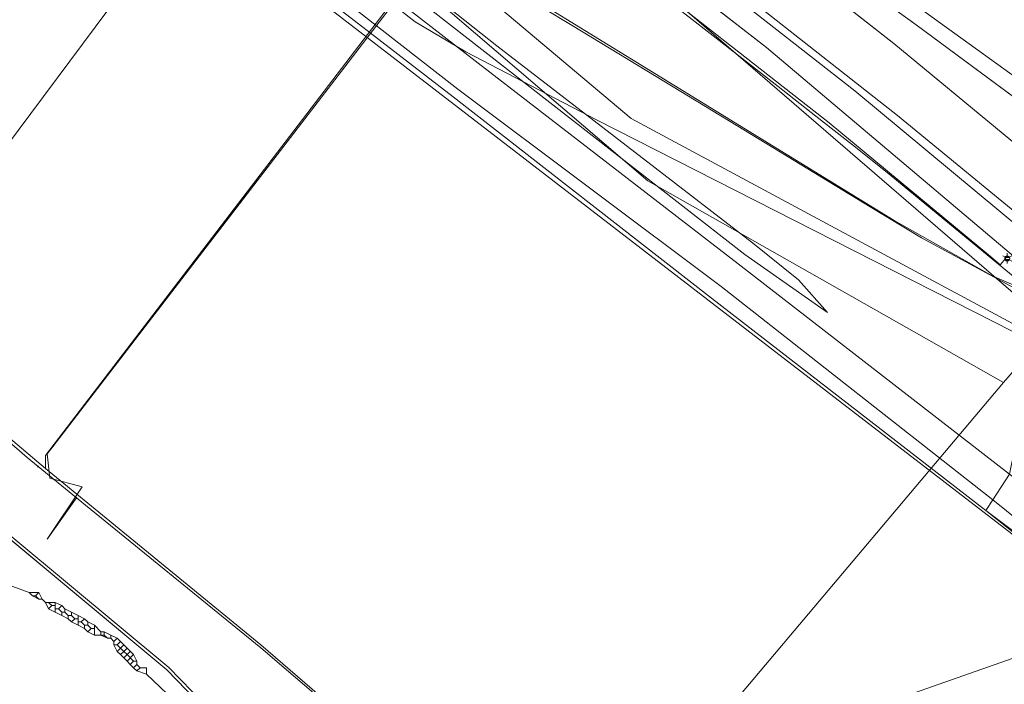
# Model space of a CAD drawing. Header units: metres. Extents: x 163628 to 167855, y 402678 to 405435.
# Tile 23 of 256: x 163945 to 164005, y 403060 to 403100. Entities that reach past the tile are written whole.
import ezdxf
from ezdxf.enums import TextEntityAlignment as Align
from ezdxf.lldxf.tags import DXFTag

# ---------------------------------------------------------------- set-up
doc = ezdxf.new("R2010")
doc.units = ezdxf.units.M
doc.layers.get('0').update_dxf_attribs({"lineweight": 25})
for name, color, linetype, lineweight in [('X-CA190022.004-UO-BGT_Ondergrond$0$GE_117_WGIGeleideconstructie_Grens_GEM', 253, 'X-CA190022.004-UO-BGT_Ondergrond$0$Vangrail', 9), ('X-CA190022.004-UO-BGT_Ondergrond$0$GE_205_SHDWalbescherming_Lijn_GEM', 253, 'Continuous', 9), ('X-CA190022.004-UO-BGT_Ondergrond$0$GE_214_Wegmarkering_Lijn_GEM', 253, 'Continuous', 9), ('X-CA190022.004-UO-BGT_Ondergrond$0$GE_244_Taludlijn_Lijn_GEM', 253, 'Continuous', 9), ('X-CA190022.004-UO-BGT_Ondergrond$0$GE_311_WGDRijbaanRegionaleweg_Vlak_GEM', 253, 'Continuous', 9), ('X-CA190022.004-UO-BGT_Ondergrond$0$GE_367_OWGBerm_groenvoorziening_grasenk_GEM', 253, 'Continuous', 9), ('X-CA190022.004-UO-BGT_Ondergrond$0$GE_461_BTDGraslandoverig_Vlak_GEM', 253, 'Continuous', 9), ('X-CA190022.004-UO-BGT_Ondergrond$0$GE_502_WTDWaterloop_Vlak_GEM', 253, 'Continuous', 9), ('X-CA190022.004-UO-BGT_Ondergrond$0$GE_661_SHDMuurGroterDan30cm_Vlak_GEM', 253, 'Continuous', 9), ('X-CA190022.004-UO-BGT_Ondergrond$0$GE_861_PALLichtmast_Punt_GEM', 253, 'Continuous', 9), ('X-CA190022.004-UO-KAD_Percelen$0$B-WE-KG-GRENS_PERCEEL-GV', 150, 'Continuous', 9)]:
    doc.layers.add(name, color=color, linetype=linetype, lineweight=lineweight)
for name, color, linetype, lineweight, transparency in [('X-CA190022.004-UO-KLIC$0$B-OI-KL-DATA_RWSWATERBRABANT_0000584719_VECT_19O042615-G', 42, 'X-CA190022.004-UO-KLIC$0$1-200 DATA-RWS', 0, 0.25), ('X-CA190022.004-UO-KLIC$0$B-OI-KL-DATA_RWSWEGDENBOSCH_0000584508_VECT_19O042615-G', 42, 'X-CA190022.004-UO-KLIC$0$KL-DATA-N', 0, 0.25), ('X-CA190022.004-UO-KLIC$0$B-OI-KL-DATA_ZIGGO BV_0000546674_VECT_19O042615-G', 42, 'X-CA190022.004-UO-KLIC$0$1-200 ZIGGO', 0, 0.25), ('X-CA190022.004-UO-KLIC$0$B-WE-KL-ET_LS-G', 42, 'X-CA190022.004-UO-KLIC$0$1-200 LAAGSPANNING', 0, 0.25), ('X-CA190022.004-UO-KLIC$0$B-WE-KL-ET_LS_KABELBED-G', 42, 'X-CA190022.004-UO-KLIC$0$1-200 LAAGSPANNING', 0, 0.25), ('X-CA190022.004-UO-KLIC$0$B-WE-KL-ET_MS-G', 42, 'X-CA190022.004-UO-KLIC$0$1-200 MIDDENSPANNING', 0, 0.25), ('X-CA190022.004-UO-KLIC$0$B-WE-KL-ET_MS_HULPSTUK-S', 42, 'X-CA190022.004-UO-KLIC$0$1-200 MIDDENSPANNING', 0, 0.25), ('X-CA190022.004-UO-KLIC$0$V-WE-KL-ET_MS-G', 42, 'X-CA190022.004-UO-KLIC$0$1-200 MIDDENSPANNING', 0, 0.25), ('X-CA190022.004-UO-KLIC$0$V-WE-KL-ET_MS_KABELBED-G', 42, 'X-CA190022.004-UO-KLIC$0$1-200 MIDDENSPANNING', 0, 0.25)]:
    doc.layers.add(name, color=color, linetype=linetype, lineweight=lineweight, transparency=transparency)
doc.styles.add('X-CA190022.004-UO-BGT_Ondergrond$0$NLCS-ISO', font='NLCS-ISO.ttf')
doc.styles.add('X-CA190022.004-UO-KLIC$0$NLCS-ISO', font='NLCS-ISO.ttf')
doc.styles.add('X-CA190022.004-UO-KLIC$0$Standard', font='NLCS-ISO.ttf')
doc.linetypes.add('X-CA190022.004-UO-BGT_Ondergrond$0$Vangrail', pattern='A,10,-1.5,[3,dgnlstyle-Veghel.shx,S=0.007937,R=90,X=0,Y=0.5],-1,[3,dgnlstyle-Veghel.shx,S=0.007937,R=270,X=0,Y=-0.5],-1.5', length=14)
doc.linetypes.add('X-CA190022.004-UO-KLIC$0$1-200 DATA-RWS', pattern='A,1.5,-0.6,["RWS",X-CA190022.004-UO-KLIC$0$NLCS-ISO,S=0.24,R=0,X=-0.5,Y=-0.12],-0.3', length=2.4)
doc.linetypes.add('X-CA190022.004-UO-KLIC$0$1-200 LAAGSPANNING', pattern='A,1.5,-0.6,["LS",X-CA190022.004-UO-KLIC$0$NLCS-ISO,S=0.24,R=0,X=-0.45,Y=-0.12],-0.05', length=2.15)
doc.linetypes.add('X-CA190022.004-UO-KLIC$0$1-200 MIDDENSPANNING', pattern='A,1.5,-0.6,["MS",X-CA190022.004-UO-KLIC$0$NLCS-ISO,S=0.24,R=0,X=-0.5,Y=-0.12],-0.05', length=2.15)
doc.linetypes.add('X-CA190022.004-UO-KLIC$0$1-200 ZIGGO', pattern='A,1.5,-0.6,["ZIGGO",X-CA190022.004-UO-KLIC$0$NLCS-ISO,S=0.24,R=0,X=-0.5,Y=-0.12],-0.5', length=2.6)
tags = doc.linetypes.add('X-CA190022.004-UO-KLIC$0$KL-DATA-N', pattern='A,4,-1,[101,NLCS.SHX,S=0.5,R=0,X=0,Y=0],-1,4,-1,["D",X-CA190022.004-UO-KLIC$0$Standard,S=1,R=0,X=-0.25,Y=-0.5],-1.5', length=12.5).pattern_tags.tags
tags[18] = DXFTag(74, 10)

# ---------------------------------------------------------------- blocks, each defined once
blk = doc.blocks.new('X-CA190022.004-UO-BGT_Ondergrond$0$N-SIE-WEG_LICHTMAST-SO')
h = blk.add_hatch(color=256)
h.paths.add_polyline_path([(1.16, 0.5, 0.658505), (-1.16, 0.5)])
h.paths.add_polyline_path([(-1.16, -0.5, 0.658505), (1.16, -0.5)])
at = {"flags": 128}
for points in [[(-2.19, 1.27), (-1.1, 0.63)], [(-1.16, 0.5), (1.16, 0.5)], [(0, 1.27), (0, 2.53)], [(1.1, 0.63), (2.19, 1.27)], [(-2.19, -1.27), (-1.1, -0.63)], [(-1.16, -0.5), (1.16, -0.5)], [(0, -1.27), (0, -2.53)], [(2.19, -1.27), (1.1, -0.63)]]:
    blk.add_lwpolyline(points, dxfattribs=at)
at = {"ltscale": 0.5}
blk.add_circle((0, 0), 1.27, dxfattribs=at)
at = {"style": 'X-CA190022.004-UO-BGT_Ondergrond$0$NLCS-ISO'}
blk.add_attdef('TYPE', text='', height=1.8, dxfattribs=at).set_placement((0, 2.53), align=Align.BOTTOM_CENTER)
blk = doc.blocks.new('X-CA190022.004-UO-BGT_Ondergrond$0$IMGEOLichtmastpaal')
at = {"xscale": 5, "yscale": 5, "zscale": 5}
blk.add_blockref('X-CA190022.004-UO-BGT_Ondergrond$0$N-SIE-WEG_LICHTMAST-SO', (0, 6.4), dxfattribs=at)
blk = doc.blocks.new('X-CA190022.004-UO-KLIC$0$SKL-WTB_HULP_MOF-SO')
at = {"linetype": 'ByBlock', "lineweight": 18}
h = blk.add_hatch(color=0, dxfattribs=at)
h.dxf.hatch_style = 1
h.paths.add_polyline_path([(-0.5625, 0, 1), (0.5625, 0, 1)])
at = {"color": 0, "linetype": 'ByBlock', "lineweight": 18}
blk.add_circle((0, 0), 0.5625, dxfattribs=at)
at = {"color": 0, "linetype": 'ByBlock', "lineweight": 18, "style": 'X-CA190022.004-UO-KLIC$0$NLCS-ISO', "flags": 1}
for tag, p in [('TYPE', (1.5, 0)), ('OMSCHRIJVING', (1.5, -3)), ('LABEL', (1.5, -1.5))]:
    blk.add_attdef(tag, p, '', height=1, dxfattribs=at)

msp = doc.modelspace()

# ---------------------------------------------------------------- linework, layer by layer
at = {"layer": 'X-CA190022.004-UO-BGT_Ondergrond$0$GE_117_WGIGeleideconstructie_Grens_GEM'}
msp.add_line((163990.477, 403098.694), (163974.748, 403110.932), dxfattribs=at)
at = {"layer": 'X-CA190022.004-UO-BGT_Ondergrond$0$GE_205_SHDWalbescherming_Lijn_GEM'}
msp.add_line((163953.734, 403060.574), (163941.352, 403070.882), dxfattribs=at)
at = {"layer": 'X-CA190022.004-UO-BGT_Ondergrond$0$GE_214_Wegmarkering_Lijn_GEM'}
for p, q in [((163985.663, 403108.847), (163998.28, 403098.935)), ((163998.515, 403094.523), (163982.759, 403106.926)), ((163996.051, 403103.873), (164005.89, 403096.759)), ((163999.653, 403100.092), (163994.921, 403103.512)), ((164006.644, 403094.912), (163999.653, 403100.092)), ((163998.28, 403098.935), (164013.687, 403086.22)), ((164006.702, 403087.779), (163998.515, 403094.523))]:
    msp.add_line(p, q, dxfattribs=at)
at = {"layer": 'X-CA190022.004-UO-BGT_Ondergrond$0$GE_244_Taludlijn_Lijn_GEM'}
for p, q in [((163944.75, 403125.898), (163982.184, 403094.34)), ((163968.951, 403100.272), (163960.433, 403106.952)), ((163972.055, 403098.423), (163968.951, 403100.272)), ((163980.055, 403094.262), (163972.055, 403098.423)), ((164005.576, 403081.305), (163980.055, 403094.262)), ((163982.184, 403094.34), (164011.39, 403078.65))]:
    msp.add_line(p, q, dxfattribs=at)
at = {"layer": 'X-CA190022.004-UO-BGT_Ondergrond$0$GE_311_WGDRijbaanRegionaleweg_Vlak_GEM', "flags": 128}
for points in [[(163994.921, 403103.512), (163999.653, 403100.092), (164006.644, 403094.912), (164012.295, 403090.546), (164017.137, 403086.652), (164021.645, 403082.889), (164019.938, 403080.905), (164013.687, 403086.22), (163998.28, 403098.935), (163985.663, 403108.847), (163971.911, 403118.992), (163971.101, 403119.837), (163986.224, 403109.663), (163994.921, 403103.512)], [(163985.663, 403108.847), (163998.28, 403098.935), (164013.687, 403086.22), (164019.938, 403080.905), (164017.816, 403078.439), (164017.337, 403077.882), (164017.262, 403077.977), (164017.355, 403078.103), (164013.529, 403081.379), (163995.891, 403096.032), (163979.592, 403108.808)], [(164006.115, 403100.56), (164010.782, 403097.134), (164014.056, 403094.671), (164017.134, 403092.247), (164018.257, 403091.362), (164022.859, 403087.473), (164024.425, 403086.118), (164024.156, 403085.806), (164022.281, 403083.627), (164021.645, 403082.889), (164017.137, 403086.652), (164012.295, 403090.546), (164006.644, 403094.912), (163999.653, 403100.092), (163994.921, 403103.512)]]:
    msp.add_lwpolyline(points, dxfattribs=at)
at = {"layer": 'X-CA190022.004-UO-BGT_Ondergrond$0$GE_367_OWGBerm_groenvoorziening_grasenk_GEM', "flags": 128}
for points in [[(163948.49, 403130.221), (163949.351, 403131.211), (163950.406, 403130.409), (163950.626, 403130.246), (163959.772, 403123.476), (163971.758, 403114.67), (163979.592, 403108.808), (163995.891, 403096.032), (164013.529, 403081.379), (164017.355, 403078.103), (164017.262, 403077.977), (164017.337, 403077.882), (164019.021, 403076.486), (164022.704, 403073.552), (164058.231, 403042.158), (164070.693, 403030.945), (164092.034, 403011.678), (164099.549, 403004.896), (164099.59, 403004.859), (164106.209, 402998.94)], [(164127.839, 402978.482), (164101.235, 403001.64), (164079.26, 403021.488), (164058.262, 403040.438), (164036.514, 403059.82), (164021.837, 403072.213), (164017.807, 403075.616), (164016.653, 403076.591), (164013.889, 403078.924), (164012.875, 403079.78), (164007.713, 403084.139), (163990.477, 403098.694), (163974.748, 403110.932), (163960.551, 403121.41), (163949.159, 403129.71), (163948.49, 403130.221)]]:
    msp.add_lwpolyline(points, dxfattribs=at)
at = {"layer": 'X-CA190022.004-UO-BGT_Ondergrond$0$GE_461_BTDGraslandoverig_Vlak_GEM', "flags": 128}
for points in [[(163934.527, 403140.883), (163948.49, 403130.221), (163949.159, 403129.71), (163960.551, 403121.41), (163974.748, 403110.932), (163990.477, 403098.694), (164007.713, 403084.139), (164005.373, 403072.551), (163988.737, 403085.446), (163972.816, 403097.727), (163956.594, 403110.308), (163942.936, 403120.728)], [(163928.614, 403135.623), (163944.546, 403122.688), (163957.69, 403111.711), (163973.959, 403098.803), (163989.618, 403086.721), (163992.448, 403084.452), (163994.22, 403082.458), (163989.144, 403086.011), (163973.214, 403098.434), (163957.07, 403111.044), (163943.773, 403121.787), (163927.727, 403134.642), (163928.614, 403135.623)], [(164004.353, 403070.984), (163987.708, 403084.053), (163971.577, 403096.136), (163955.258, 403108.891), (163941.891, 403119.407), (163925.952, 403132.681), (163927.096, 403133.946), (163942.936, 403120.728), (163956.594, 403110.308), (163972.816, 403097.727), (163988.737, 403085.446), (164005.373, 403072.551), (164004.353, 403070.984)], [(164003.925, 403070.335), (163987.111, 403083.332), (163971.277, 403095.677), (163954.786, 403108.416), (163941.398, 403118.598), (163925.181, 403131.829), (163925.952, 403132.681), (163941.891, 403119.407), (163955.258, 403108.891), (163971.577, 403096.136), (163987.708, 403084.053), (164004.353, 403070.984), (164003.925, 403070.335)], [(163943.773, 403121.787), (163957.07, 403111.044), (163973.214, 403098.434), (163989.144, 403086.011), (163994.22, 403082.458), (163992.448, 403084.452), (163989.618, 403086.721), (163973.959, 403098.803), (163957.69, 403111.711), (163944.546, 403122.688)], [(164098.719, 402990.303), (164082.513, 403004.552), (164067.013, 403017.643), (164050.74, 403031.942), (164034.946, 403045.669), (164019.616, 403058.681), (164004.353, 403070.984), (164005.373, 403072.551), (164020.975, 403060.161), (164036.177, 403046.958), (164051.929, 403033.335), (164068.473, 403019.333), (164083.671, 403005.951), (164100.519, 402992.27)], [(164098.49, 402989.901), (164081.963, 403004.088), (164066.707, 403017.159), (164050.194, 403031.414), (164034.411, 403045.067), (164019.237, 403058.013), (164013.643, 403062.882), (164012.377, 403063.983), (164003.925, 403070.335), (164004.353, 403070.984), (164019.616, 403058.681), (164034.946, 403045.669), (164050.74, 403031.942), (164067.013, 403017.643), (164082.513, 403004.552), (164098.719, 402990.303)]]:
    msp.add_lwpolyline(points, dxfattribs=at)
at = {"layer": 'X-CA190022.004-UO-BGT_Ondergrond$0$GE_502_WTDWaterloop_Vlak_GEM', "flags": 128}
msp.add_lwpolyline([(163900.25, 403104.274), (163924.961, 403131.586), (163942.357, 403117.523), (163986.895, 403083.244), (164012.34, 403063.661), (163966.711, 403047.614), (163961.985, 403052.072), (163965.302, 403048.944), (163953.856, 403060.707), (163938.258, 403073.676), (163923.142, 403086.638), (163904.873, 403100.91), (163900.25, 403104.274)], dxfattribs=at)
at = {"layer": 'X-CA190022.004-UO-BGT_Ondergrond$0$GE_661_SHDMuurGroterDan30cm_Vlak_GEM', "flags": 128}
for points in [[(164012.34, 403063.661), (163986.895, 403083.244), (163942.357, 403117.523), (163924.961, 403131.586), (163925.181, 403131.829), (163941.398, 403118.598), (163954.786, 403108.416), (163971.277, 403095.677), (163987.111, 403083.332), (164003.925, 403070.335), (164012.34, 403063.661)], [(163900.25, 403104.274), (163904.873, 403100.91), (163923.142, 403086.638), (163938.258, 403073.676), (163953.856, 403060.707), (163965.302, 403048.944), (163961.985, 403052.072), (163958.552, 403055.587), (163953.734, 403060.574), (163941.352, 403070.882), (163935.277, 403076.089), (163920.27, 403088.704), (163906.66, 403099.309), (163905.686, 403100.012), (163904.862, 403100.657), (163904.519, 403100.906), (163902.594, 403102.3), (163900.099, 403104.107), (163900.25, 403104.274)], [(164149.689, 402945.593), (164081.079, 403004.577), (164018.989, 403057.98), (164014.025, 403062.228), (164012.34, 403063.661), (164003.925, 403070.335), (164012.377, 403063.983), (164013.643, 403062.882), (164019.237, 403058.013), (164034.411, 403045.067), (164050.194, 403031.414), (164066.707, 403017.159), (164081.963, 403004.088), (164098.49, 402989.901)]]:
    msp.add_lwpolyline(points, dxfattribs=at)
at = {"layer": 'X-CA190022.004-UO-KAD_Percelen$0$B-WE-KG-GRENS_PERCEEL-GV', "flags": 128}
for points in [[(163986.805, 403056.602), (163988.881, 403059.062), (164005.008, 403078.166), (163983.216, 403090.521), (163948.726, 403120.039), (163918.572, 403145.78), (163896.276, 403164.94), (163884.246, 403175.487), (163864.145, 403195.719), (163856.763, 403203.077), (163846.648, 403211.559), (163832.005, 403224.052), (163804.154, 403247.719), (163777.26, 403270.884), (163751.827, 403292.379), (163718.294, 403320.865), (163693, 403339.322), (163678.617, 403351.124), (163657.149, 403369.562), (163628.476, 403394.003)], [(163804.154, 403247.719), (163832.005, 403224.052), (163846.648, 403211.559), (163856.763, 403203.077), (163864.145, 403195.719), (163884.246, 403175.487), (163896.276, 403164.94), (163918.572, 403145.78), (163948.726, 403120.039), (163983.216, 403090.521), (164005.008, 403078.166), (164007.974, 403081.606), (163961.91, 403121.39), (163953.603, 403126.462), (163938.264, 403137.97), (163916.342, 403155.991), (163884.498, 403183.483), (163808.515, 403248.408)], [(163938.264, 403137.97), (163953.603, 403126.462), (163961.91, 403121.39), (164007.974, 403081.606), (164017.162, 403092.265), (164019.797, 403095.322), (164005.39, 403108.04), (164003.042, 403110.051), (164000.645, 403112.005), (163998.202, 403113.9), (163995.713, 403115.734), (163993.18, 403117.508), (163990.605, 403119.219), (163987.989, 403120.867), (163985.333, 403122.451), (163982.64, 403123.97), (163970.089, 403130.861), (163970.126, 403130.903), (163958.273, 403137.927), (163948.27, 403144.864), (163940.35, 403151.579)], [(164151.22, 402955.57), (164075.81, 403021.39), (164009.88, 403079.96), (164007.974, 403081.606), (164005.008, 403078.166), (163988.881, 403059.062), (163992.54, 403057.823), (163997.28, 403056.3), (163998.645, 403057.851), (164004.646, 403052.999), (164001.668, 403049.507), (164006.84, 403044.425), (164024.835, 403026.489), (164037.851, 403010.664), (164121.039, 402939.142)]]:
    msp.add_lwpolyline(points, dxfattribs=at)
at = {"layer": 'X-CA190022.004-UO-KLIC$0$B-OI-KL-DATA_RWSWATERBRABANT_0000584719_VECT_19O042615-G'}
for p, q in [((163946.9, 403064.7), (163946.9, 403064.1)), ((163948.3, 403063.9), (163948.3, 403063.3)), ((163949.3, 403063.3), (163949.3, 403062.7)), ((163951.7, 403061.5), (163951.3, 403061.1))]:
    msp.add_line(p, q, dxfattribs=at)
at = {"layer": 'X-CA190022.004-UO-KLIC$0$B-OI-KL-DATA_RWSWATERBRABANT_0000584719_VECT_19O042615-G', "flags": 128}
for points in [[(163943.7, 403065.9), (163945.3, 403065.3)], [(163945.3, 403065.3), (163945.9, 403065.3)], [(163945.3, 403065.3), (163945.5, 403065.1)], [(163945.9, 403065.3), (163945.7, 403065.1)], [(163945.9, 403065.3), (163946.1, 403064.9)], [(163945.5, 403065.1), (163945.7, 403065.1)], [(163945.5, 403065.1), (163945.9, 403064.9)], [(163945.7, 403065.1), (163945.9, 403064.9)], [(163945.9, 403064.9), (163946.1, 403064.9)], [(163946.1, 403064.9), (163946.3, 403064.7)], [(163946.3, 403064.7), (163946.9, 403064.7)], [(163946.3, 403064.7), (163946.5, 403064.3)], [(163946.5, 403064.7), (163946.7, 403064.5)], [(163946.9, 403064.7), (163947.3, 403064.5)], [(163946.7, 403064.5), (163946.5, 403064.3)], [(163946.5, 403064.3), (163946.9, 403064.1)], [(163946.7, 403064.5), (163946.9, 403064.5)], [(163946.9, 403064.3), (163947.1, 403064.3)], [(163946.9, 403064.1), (163947.3, 403063.9)], [(163947.3, 403064.5), (163947.1, 403064.3)], [(163947.1, 403064.3), (163947.3, 403064.1)], [(163947.3, 403064.5), (163947.5, 403064.3)], [(163947.3, 403064.1), (163947.5, 403064.1)], [(163947.3, 403064.1), (163947.3, 403063.9)], [(163947.5, 403064.3), (163947.9, 403064.1)], [(163947.5, 403064.3), (163947.5, 403064.1)], [(163947.5, 403064.1), (163947.7, 403063.9)], [(163947.9, 403064.1), (163948.3, 403063.9)], [(163947.9, 403064.1), (163947.9, 403063.9)], [(163947.3, 403063.9), (163947.7, 403063.7)], [(163947.7, 403063.9), (163947.9, 403063.9)], [(163947.7, 403063.9), (163947.7, 403063.7)], [(163947.7, 403063.7), (163947.9, 403063.5)], [(163947.9, 403063.9), (163948.1, 403063.7)], [(163948.1, 403063.7), (163947.9, 403063.5)], [(163947.9, 403063.5), (163948.3, 403063.3)], [(163948.1, 403063.7), (163948.3, 403063.7)], [(163948.3, 403063.9), (163948.7, 403063.7)], [(163948.3, 403063.5), (163948.5, 403063.5)], [(163948.3, 403063.3), (163948.7, 403063.1)], [(163948.7, 403063.7), (163948.5, 403063.5)], [(163948.5, 403063.5), (163948.7, 403063.3)], [(163948.7, 403063.7), (163948.9, 403063.5)], [(163948.7, 403063.3), (163948.9, 403063.3)], [(163948.7, 403063.3), (163948.7, 403063.1)], [(163948.9, 403063.5), (163949.3, 403063.3)], [(163948.9, 403063.5), (163948.9, 403063.3)], [(163948.9, 403063.3), (163949.1, 403063.1)], [(163949.3, 403063.3), (163949.7, 403062.9)], [(163948.7, 403063.1), (163948.9, 403062.9)], [(163949.1, 403063.1), (163948.9, 403062.9)], [(163948.9, 403062.9), (163949.3, 403062.7)], [(163949.1, 403063.1), (163949.3, 403063.1)], [(163949.3, 403062.7), (163949.9, 403062.7)], [(163949.7, 403062.9), (163949.9, 403062.9)], [(163949.7, 403062.9), (163949.7, 403062.7)], [(163949.7, 403062.7), (163950.1, 403062.5)], [(163949.9, 403062.9), (163950.3, 403062.7)], [(163949.9, 403062.9), (163949.9, 403062.7)], [(163949.9, 403062.7), (163950.1, 403062.5)], [(163950.3, 403062.7), (163950.7, 403062.5)], [(163950.3, 403062.7), (163950.3, 403062.5)], [(163950.1, 403062.5), (163950.3, 403062.5)], [(163950.3, 403062.5), (163950.5, 403062.3)], [(163950.7, 403062.5), (163950.5, 403062.3)], [(163950.5, 403062.3), (163950.5, 403062.1)], [(163950.5, 403062.1), (163950.7, 403062.1)], [(163950.5, 403062.1), (163950.7, 403061.7)], [(163950.7, 403062.5), (163950.9, 403062.3)], [(163950.9, 403062.3), (163950.7, 403062.1)], [(163950.7, 403062.1), (163950.9, 403061.9)], [(163950.9, 403062.3), (163951.1, 403062.1)], [(163951.1, 403062.1), (163950.9, 403061.9)], [(163951.1, 403062.1), (163951.3, 403061.9)], [(163950.9, 403061.9), (163950.7, 403061.7)], [(163950.7, 403061.7), (163950.9, 403061.5)], [(163950.9, 403061.9), (163951.1, 403061.7)], [(163951.1, 403061.7), (163950.9, 403061.5)], [(163950.9, 403061.5), (163951.1, 403061.3)], [(163951.3, 403061.9), (163951.1, 403061.7)], [(163951.1, 403061.7), (163951.3, 403061.5)], [(163951.3, 403061.5), (163951.1, 403061.3)], [(163951.3, 403061.9), (163951.7, 403061.5)], [(163951.5, 403061.7), (163951.3, 403061.5)], [(163951.3, 403061.5), (163951.7, 403061.1)], [(163951.7, 403061.5), (163951.9, 403061.1)], [(163951.1, 403061.3), (163951.3, 403061.1)], [(163951.3, 403061.1), (163951.5, 403060.9)], [(163951.7, 403061.1), (163951.5, 403060.9)], [(163951.5, 403060.9), (163951.7, 403060.7)], [(163951.7, 403061.1), (163951.9, 403061.1)], [(163951.9, 403060.9), (163951.7, 403060.7)], [(163951.9, 403061.1), (163951.9, 403060.9)], [(163951.9, 403060.9), (163952.1, 403060.7)], [(163951.7, 403060.7), (163951.9, 403060.5)], [(163952.1, 403060.7), (163951.9, 403060.5)], [(163951.9, 403060.5), (163952.5, 403060.3)], [(163952.1, 403060.7), (163952.5, 403060.7), (163952.5, 403060.3)], [(163952.5, 403060.3), (163956.7, 403056.3)]]:
    msp.add_lwpolyline(points, dxfattribs=at)
at = {"layer": 'X-CA190022.004-UO-KLIC$0$B-OI-KL-DATA_RWSWEGDENBOSCH_0000584508_VECT_19O042615-G'}
for p, q in [((163946.9, 403064.7), (163946.9, 403064.1)), ((163948.3, 403063.9), (163948.3, 403063.3)), ((163949.3, 403063.3), (163949.3, 403062.7)), ((163951.7, 403061.5), (163951.3, 403061.1))]:
    msp.add_line(p, q, dxfattribs=at)
at = {"layer": 'X-CA190022.004-UO-KLIC$0$B-OI-KL-DATA_RWSWEGDENBOSCH_0000584508_VECT_19O042615-G', "flags": 128}
for points in [[(163943.7, 403065.9), (163945.3, 403065.3)], [(163945.3, 403065.3), (163945.9, 403065.3)], [(163945.3, 403065.3), (163945.5, 403065.1)], [(163945.9, 403065.3), (163945.7, 403065.1)], [(163945.9, 403065.3), (163946.1, 403064.9)], [(163945.5, 403065.1), (163945.7, 403065.1)], [(163945.5, 403065.1), (163945.9, 403064.9)], [(163945.7, 403065.1), (163945.9, 403064.9)], [(163945.9, 403064.9), (163946.1, 403064.9)], [(163946.1, 403064.9), (163946.3, 403064.7)], [(163946.3, 403064.7), (163946.9, 403064.7)], [(163946.3, 403064.7), (163946.5, 403064.3)], [(163946.5, 403064.7), (163946.7, 403064.5)], [(163946.9, 403064.7), (163947.3, 403064.5)], [(163946.7, 403064.5), (163946.5, 403064.3)], [(163946.5, 403064.3), (163946.9, 403064.1)], [(163946.7, 403064.5), (163946.9, 403064.5)], [(163946.9, 403064.3), (163947.1, 403064.3)], [(163946.9, 403064.1), (163947.3, 403063.9)], [(163947.3, 403064.5), (163947.1, 403064.3)], [(163947.1, 403064.3), (163947.3, 403064.1)], [(163947.3, 403064.5), (163947.5, 403064.3)], [(163947.3, 403064.1), (163947.5, 403064.1)], [(163947.3, 403064.1), (163947.3, 403063.9)], [(163947.5, 403064.3), (163947.9, 403064.1)], [(163947.5, 403064.3), (163947.5, 403064.1)], [(163947.5, 403064.1), (163947.7, 403063.9)], [(163947.9, 403064.1), (163948.3, 403063.9)], [(163947.9, 403064.1), (163947.9, 403063.9)], [(163947.3, 403063.9), (163947.7, 403063.7)], [(163947.7, 403063.9), (163947.9, 403063.9)], [(163947.7, 403063.9), (163947.7, 403063.7)], [(163947.7, 403063.7), (163947.9, 403063.5)], [(163947.9, 403063.9), (163948.1, 403063.7)], [(163948.1, 403063.7), (163947.9, 403063.5)], [(163947.9, 403063.5), (163948.3, 403063.3)], [(163948.1, 403063.7), (163948.3, 403063.7)], [(163948.3, 403063.9), (163948.7, 403063.7)], [(163948.3, 403063.5), (163948.5, 403063.5)], [(163948.3, 403063.3), (163948.7, 403063.1)], [(163948.7, 403063.7), (163948.5, 403063.5)], [(163948.5, 403063.5), (163948.7, 403063.3)], [(163948.7, 403063.7), (163948.9, 403063.5)], [(163948.7, 403063.3), (163948.9, 403063.3)], [(163948.7, 403063.3), (163948.7, 403063.1)], [(163948.9, 403063.5), (163949.3, 403063.3)], [(163948.9, 403063.5), (163948.9, 403063.3)], [(163948.9, 403063.3), (163949.1, 403063.1)], [(163949.3, 403063.3), (163949.7, 403062.9)], [(163948.7, 403063.1), (163948.9, 403062.9)], [(163949.1, 403063.1), (163948.9, 403062.9)], [(163948.9, 403062.9), (163949.3, 403062.7)], [(163949.1, 403063.1), (163949.3, 403063.1)], [(163949.3, 403062.7), (163949.9, 403062.7)], [(163949.7, 403062.9), (163949.9, 403062.9)], [(163949.7, 403062.9), (163949.7, 403062.7)], [(163949.7, 403062.7), (163950.1, 403062.5)], [(163949.9, 403062.9), (163950.3, 403062.7)], [(163949.9, 403062.9), (163949.9, 403062.7)], [(163949.9, 403062.7), (163950.1, 403062.5)], [(163950.3, 403062.7), (163950.7, 403062.5)], [(163950.3, 403062.7), (163950.3, 403062.5)], [(163950.1, 403062.5), (163950.3, 403062.5)], [(163950.3, 403062.5), (163950.5, 403062.3)], [(163950.7, 403062.5), (163950.5, 403062.3)], [(163950.5, 403062.3), (163950.5, 403062.1)], [(163950.5, 403062.1), (163950.7, 403062.1)], [(163950.5, 403062.1), (163950.7, 403061.7)], [(163950.7, 403062.5), (163950.9, 403062.3)], [(163950.9, 403062.3), (163950.7, 403062.1)], [(163950.7, 403062.1), (163950.9, 403061.9)], [(163950.9, 403062.3), (163951.1, 403062.1)], [(163951.1, 403062.1), (163950.9, 403061.9)], [(163951.1, 403062.1), (163951.3, 403061.9)], [(163950.9, 403061.9), (163950.7, 403061.7)], [(163950.7, 403061.7), (163950.9, 403061.5)], [(163950.9, 403061.9), (163951.1, 403061.7)], [(163951.1, 403061.7), (163950.9, 403061.5)], [(163950.9, 403061.5), (163951.1, 403061.3)], [(163951.3, 403061.9), (163951.1, 403061.7)], [(163951.1, 403061.7), (163951.3, 403061.5)], [(163951.3, 403061.5), (163951.1, 403061.3)], [(163951.3, 403061.9), (163951.7, 403061.5)], [(163951.5, 403061.7), (163951.3, 403061.5)], [(163951.3, 403061.5), (163951.7, 403061.1)], [(163951.7, 403061.5), (163951.9, 403061.1)], [(163951.1, 403061.3), (163951.3, 403061.1)], [(163951.3, 403061.1), (163951.5, 403060.9)], [(163951.7, 403061.1), (163951.5, 403060.9)], [(163951.5, 403060.9), (163951.7, 403060.7)], [(163951.7, 403061.1), (163951.9, 403061.1)], [(163951.9, 403060.9), (163951.7, 403060.7)], [(163951.9, 403061.1), (163951.9, 403060.9)], [(163951.9, 403060.9), (163952.1, 403060.7)], [(163951.7, 403060.7), (163951.9, 403060.5)], [(163952.1, 403060.7), (163951.9, 403060.5)], [(163951.9, 403060.5), (163952.5, 403060.3)], [(163952.1, 403060.7), (163952.5, 403060.7), (163952.5, 403060.3)], [(163952.5, 403060.3), (163956.7, 403056.3)]]:
    msp.add_lwpolyline(points, dxfattribs=at)
at = {"layer": 'X-CA190022.004-UO-KLIC$0$B-OI-KL-DATA_ZIGGO BV_0000546674_VECT_19O042615-G', "flags": 128}
for points in [[(163935.9, 403081.9), (163973.9, 403132.9), (163976.3, 403136.5), (163976.3, 403136.7)], [(164008.3, 403084.7), (164007.5, 403083.7), (164007.1, 403083.5), (164004.3, 403084.7), (163998.3, 403088.1), (163971.3, 403104.7), (163970.3, 403104.7), (163969.7, 403104.3), (163946.3, 403073.7), (163946.3, 403072.9)], [(163935.9, 403081.7), (163946.3, 403072.9)], [(163946.3, 403072.9), (163959.5, 403062.1), (163972.7, 403050.7), (163972.9, 403050.5)]]:
    msp.add_lwpolyline(points, dxfattribs=at)
at = {"layer": 'X-CA190022.004-UO-KLIC$0$B-WE-KL-ET_LS-G'}
for points in [[(163980.663, 403104.474), (163982.726, 403102.895), (163984.181, 403101.771), (163987.21, 403099.415), (163988.785, 403098.184), (163991.191, 403096.308), (163993.509, 403094.491), (163995.739, 403092.731), (163997.881, 403091.031), (164004.696, 403085.424)], [(164005.15, 403085.79), (164004.806, 403085.376), (164004.195, 403085.884), (163994.321, 403094.086), (163981.066, 403104.476)], [(164004.696, 403085.424), (164005.153, 403085.048), (164014.123, 403077.668), (164014.593, 403077.525), (164015.026, 403077.758), (164015.631, 403078.504), (164016.264, 403078.492), (164016.379, 403077.59), (164015.96, 403077.039), (164016.03, 403076.231), (164018.738, 403073.722), (164019.767, 403073.469), (164020.733, 403073.774), (164021.648, 403073.75), (164022.106, 403073.382), (164022.411, 403072.595), (164022.095, 403070.69), (164022.363, 403069.915), (164027.29, 403065.419)]]:
    msp.add_lwpolyline(points, dxfattribs=at)
at = {"layer": 'X-CA190022.004-UO-KLIC$0$B-WE-KL-ET_LS_KABELBED-G'}
for points in [[(163980.663, 403104.474), (163982.726, 403102.895), (163984.181, 403101.771), (163987.21, 403099.415), (163988.785, 403098.184), (163991.191, 403096.308), (163993.509, 403094.491), (163995.739, 403092.731), (163997.881, 403091.031), (164004.696, 403085.424)], [(164004.696, 403085.424), (164005.153, 403085.048), (164014.123, 403077.668), (164014.593, 403077.525), (164015.026, 403077.758), (164015.631, 403078.504), (164016.264, 403078.492), (164016.379, 403077.59), (164015.96, 403077.039), (164016.03, 403076.231), (164018.738, 403073.722), (164019.767, 403073.469), (164020.733, 403073.774), (164021.648, 403073.75), (164022.106, 403073.382), (164022.411, 403072.595), (164022.095, 403070.69), (164022.363, 403069.915), (164027.29, 403065.419)]]:
    msp.add_lwpolyline(points, dxfattribs=at)
at = {"layer": 'X-CA190022.004-UO-KLIC$0$B-WE-KL-ET_MS-G', "linetype": 'X-CA190022.004-UO-KLIC$0$1-200 MIDDENSPANNING'}
for points in [[(163971.544, 403104.299), (163970.717, 403104.665), (163969.879, 403104.322), (163946.784, 403074.275)], [(163999.982, 403087.035), (164006.396, 403083.557), (164007.634, 403083.789), (164008.46, 403084.759), (164010.935, 403087.657), (164011.912, 403088.8), (164012.425, 403088.952), (164012.865, 403088.649), (164019.365, 403082.981), (164024.548, 403078.607), (164026.687, 403076.802), (164035.835, 403069.083), (164047.278, 403061.771)]]:
    msp.add_lwpolyline(points, dxfattribs=at)
at = {"layer": 'X-CA190022.004-UO-KLIC$0$V-WE-KL-ET_MS-G'}
for points in [[(163971.544, 403104.299), (163970.717, 403104.665), (163969.879, 403104.322), (163946.784, 403074.275)], [(163999.982, 403087.035), (164006.396, 403083.557), (164007.634, 403083.789), (164008.46, 403084.759), (164010.935, 403087.657), (164011.912, 403088.8), (164012.425, 403088.952), (164012.865, 403088.649), (164019.365, 403082.981), (164024.548, 403078.607), (164026.687, 403076.802), (164035.835, 403069.083), (164047.278, 403061.771)], [(163932.531, 403084.573), (163945.188, 403073.567), (163945.848, 403073.03)], [(163946.784, 403074.275), (163946.417, 403073.798), (163946.571, 403072.312), (163948.546, 403071.784), (163946.399, 403068.565), (163948.207, 403071.109)], [(163945.848, 403073.03), (163948.207, 403071.109)], [(163948.207, 403071.109), (163959.489, 403061.923), (163968.002, 403054.647), (163968.028, 403054.625), (163972.904, 403050.456), (163972.936, 403050.429), (163975.741, 403048.193), (163975.849, 403048.127)]]:
    msp.add_lwpolyline(points, dxfattribs=at)
at = {"layer": 'X-CA190022.004-UO-KLIC$0$V-WE-KL-ET_MS_KABELBED-G'}
for points in [[(163999.982, 403087.035), (163996.838, 403088.943), (163989.2, 403093.58), (163983.146, 403097.256), (163978.569, 403100.035), (163976.669, 403101.188), (163971.544, 403104.299)], [(163932.531, 403084.573), (163945.188, 403073.567), (163945.848, 403073.03)], [(163946.784, 403074.275), (163946.417, 403073.798), (163946.571, 403072.312), (163948.546, 403071.784), (163946.399, 403068.565), (163948.207, 403071.109)], [(163945.848, 403073.03), (163948.207, 403071.109)], [(163948.207, 403071.109), (163959.489, 403061.923), (163968.002, 403054.647), (163968.028, 403054.625), (163972.904, 403050.456)]]:
    msp.add_lwpolyline(points, dxfattribs=at)

# ---------------------------------------------------------------- block references
at = {"layer": 'X-CA190022.004-UO-BGT_Ondergrond$0$GE_861_PALLichtmast_Punt_GEM', "xscale": 0.025, "yscale": 0.025, "zscale": 0.025}
msp.add_blockref('X-CA190022.004-UO-BGT_Ondergrond$0$IMGEOLichtmastpaal', (164005.231, 403085.61), dxfattribs=at)
at = {"layer": 'X-CA190022.004-UO-KLIC$0$B-WE-KL-ET_MS_HULPSTUK-S', "xscale": 0.04, "yscale": 0.04, "zscale": 0.2}
for p in [(163946.784, 403074.275), (163945.848, 403073.03), (163948.207, 403071.109)]:
    msp.add_blockref('X-CA190022.004-UO-KLIC$0$SKL-WTB_HULP_MOF-SO', p, dxfattribs=at)

doc.saveas('drawing.dxf')
